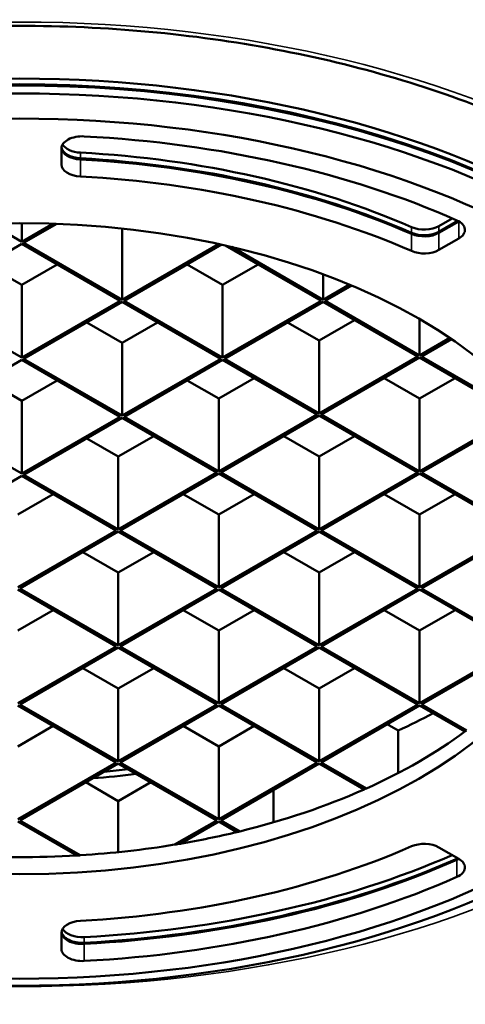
# Model space of a CAD drawing. Header units: millimetres. Extents: x 38 to 2514, y 38 to 1622.
# Tile 5 of 244: x 400 to 432, y 171 to 242. Entities that reach past the tile are written whole.
import ezdxf

# ---------------------------------------------------------------- set-up
doc = ezdxf.new("R2010")
doc.units = ezdxf.units.MM
doc.header["$LTSCALE"] = 7.692308
doc.layers.add('Visible (ISO)', color=7, linetype='Continuous', lineweight=50)
doc.layers.add('Visible Narrow (ISO)', color=7, linetype='Continuous', lineweight=35)

msp = doc.modelspace()

# ---------------------------------------------------------------- linework, layer by layer
at = {"layer": 'Visible (ISO)'}
for p, q in [((402.808, 232.866), (402.808, 231.706)), ((429.901, 227.287), (430.856, 227.838)), ((399.949, 226.161), (397.688, 227.466)), ((399.949, 227.498), (399.949, 226.161)), ((402.195, 227.457), (399.949, 226.161)), ((400.091, 226.079), (402.461, 227.448)), ((407.162, 227.109), (407.162, 221.997)), ((429.901, 226.878), (431.254, 227.66)), ((429.901, 226.797), (431.327, 227.621)), ((429.901, 225.572), (431.327, 226.396)), ((392.878, 221.915), (399.949, 225.998)), ((399.949, 225.998), (407.02, 221.915)), ((407.162, 221.997), (400.091, 226.079)), ((414.089, 225.996), (407.162, 221.997)), ((407.303, 221.915), (414.294, 225.951)), ((414.556, 225.893), (421.445, 221.915)), ((421.587, 221.997), (415.026, 225.785)), ((399.949, 223.058), (397.404, 224.528)), ((402.495, 224.528), (399.949, 223.058)), ((414.374, 223.058), (411.829, 224.528)), ((416.92, 224.528), (414.374, 223.058)), ((421.587, 223.829), (421.587, 221.997)), ((399.949, 223.058), (399.949, 217.833)), ((414.374, 223.058), (414.374, 217.833)), ((423.478, 223.089), (421.587, 221.997)), ((421.728, 221.915), (423.642, 223.02)), ((399.949, 217.833), (392.878, 221.915)), ((407.02, 221.915), (399.949, 217.833)), ((400.091, 217.751), (407.162, 221.833)), ((407.162, 221.833), (414.233, 217.751)), ((414.374, 217.833), (407.303, 221.915)), ((421.445, 221.915), (414.374, 217.833)), ((414.516, 217.751), (421.587, 221.833)), ((421.587, 221.833), (428.375, 217.914)), ((428.516, 217.996), (421.728, 221.915)), ((407.162, 218.894), (404.616, 220.364)), ((409.707, 220.364), (407.162, 218.894)), ((421.304, 219.057), (419.041, 220.364)), ((423.849, 220.527), (421.304, 219.057)), ((428.516, 220.609), (428.516, 217.996)), ((430.684, 219.247), (428.516, 217.996)), ((407.162, 218.894), (407.162, 213.668)), ((421.304, 219.057), (421.304, 213.832)), ((428.658, 217.914), (430.813, 219.159)), ((428.375, 217.914), (421.304, 213.832)), ((421.445, 213.75), (428.516, 217.833)), ((428.516, 217.833), (435.587, 213.75)), ((435.729, 213.832), (428.658, 217.914)), ((392.878, 213.587), (399.949, 217.669)), ((399.949, 217.669), (407.02, 213.587)), ((407.162, 213.668), (400.091, 217.751)), ((414.233, 217.751), (407.162, 213.668)), ((407.303, 213.587), (414.374, 217.669)), ((414.374, 217.669), (421.162, 213.75)), ((421.304, 213.832), (414.516, 217.751)), ((399.949, 214.73), (397.404, 216.2)), ((402.495, 216.2), (399.949, 214.73)), ((414.091, 214.893), (411.829, 216.2)), ((416.637, 216.363), (414.091, 214.893)), ((428.516, 214.893), (425.971, 216.363)), ((431.062, 216.363), (428.516, 214.893)), ((399.949, 214.73), (399.949, 209.504)), ((414.091, 214.893), (414.091, 209.668)), ((428.516, 214.893), (428.516, 209.668)), ((399.949, 209.504), (392.878, 213.587)), ((407.02, 213.587), (399.949, 209.504)), ((414.091, 209.668), (407.303, 213.587)), ((421.162, 213.75), (414.091, 209.668)), ((414.233, 209.586), (421.304, 213.668)), ((421.304, 213.668), (428.375, 209.586)), ((428.516, 209.668), (421.445, 213.75)), ((435.587, 213.75), (428.516, 209.668)), ((428.658, 209.586), (435.729, 213.668)), ((400.091, 209.423), (407.162, 213.505)), ((407.162, 213.505), (413.95, 209.586)), ((409.424, 212.199), (406.879, 210.729)), ((421.304, 210.729), (418.758, 212.199)), ((423.849, 212.199), (421.304, 210.729)), ((406.879, 210.729), (404.616, 212.035)), ((406.879, 210.729), (406.879, 205.503)), ((421.304, 210.729), (421.304, 205.503)), ((392.878, 205.259), (399.949, 209.341)), ((399.949, 209.341), (406.737, 205.422)), ((406.879, 205.503), (400.091, 209.423)), ((413.95, 209.586), (406.879, 205.503)), ((407.02, 205.422), (414.091, 209.504)), ((414.091, 209.504), (421.162, 205.422)), ((421.304, 205.503), (414.233, 209.586)), ((428.375, 209.586), (421.304, 205.503)), ((421.445, 205.422), (428.516, 209.504)), ((428.516, 209.504), (435.587, 205.422)), ((435.729, 205.503), (428.658, 209.586)), ((402.212, 208.035), (399.666, 206.565)), ((414.091, 206.565), (411.546, 208.035)), ((416.637, 208.035), (414.091, 206.565)), ((428.516, 206.565), (425.971, 208.035)), ((431.062, 208.035), (428.516, 206.565)), ((414.091, 206.565), (414.091, 201.339)), ((428.516, 206.565), (428.516, 201.339)), ((406.737, 205.422), (399.666, 201.339)), ((399.808, 201.258), (406.879, 205.34)), ((406.879, 205.34), (413.95, 201.258)), ((414.091, 201.339), (407.02, 205.422)), ((421.162, 205.422), (414.091, 201.339)), ((414.233, 201.258), (421.304, 205.34)), ((421.304, 205.34), (428.375, 201.258)), ((428.516, 201.339), (421.445, 205.422)), ((435.587, 205.422), (428.516, 201.339)), ((428.658, 201.258), (435.729, 205.34)), ((406.879, 202.401), (404.333, 203.87)), ((409.424, 203.87), (406.879, 202.401)), ((421.304, 202.401), (418.758, 203.87)), ((423.849, 203.87), (421.304, 202.401)), ((406.879, 202.401), (406.879, 197.175)), ((421.304, 202.401), (421.304, 197.175)), ((399.666, 201.176), (406.737, 197.094)), ((406.879, 197.175), (399.808, 201.258)), ((413.95, 201.258), (406.879, 197.175)), ((407.02, 197.094), (414.091, 201.176)), ((414.091, 201.176), (421.162, 197.094)), ((421.304, 197.175), (414.233, 201.258)), ((428.375, 201.258), (421.304, 197.175)), ((421.445, 197.094), (428.516, 201.176)), ((428.516, 201.176), (435.587, 197.094)), ((435.729, 197.175), (428.658, 201.258)), ((402.212, 199.706), (399.666, 198.237)), ((414.091, 198.237), (411.546, 199.706)), ((416.637, 199.706), (414.091, 198.237)), ((428.516, 198.237), (425.971, 199.706)), ((431.062, 199.706), (428.516, 198.237)), ((414.091, 198.237), (414.091, 193.011)), ((428.516, 198.237), (428.516, 193.011)), ((406.737, 197.094), (399.666, 193.011)), ((399.808, 192.929), (406.879, 197.012)), ((406.879, 197.012), (413.95, 192.929)), ((414.091, 193.011), (407.02, 197.094)), ((421.162, 197.094), (414.091, 193.011)), ((414.233, 192.929), (421.304, 197.012)), ((421.304, 197.012), (428.375, 192.929)), ((428.516, 193.011), (421.445, 197.094)), ((435.587, 197.094), (428.516, 193.011)), ((428.658, 192.929), (435.729, 197.012)), ((406.879, 194.073), (404.333, 195.542)), ((409.424, 195.542), (406.879, 194.073)), ((421.304, 194.073), (418.758, 195.542)), ((423.849, 195.542), (421.304, 194.073)), ((406.879, 194.073), (406.879, 188.847)), ((421.304, 194.073), (421.304, 188.847)), ((399.666, 192.848), (406.737, 188.765)), ((406.879, 188.847), (399.808, 192.929)), ((413.95, 192.929), (406.879, 188.847)), ((407.02, 188.765), (414.091, 192.848)), ((414.091, 192.848), (421.162, 188.765)), ((421.304, 188.847), (414.233, 192.929)), ((428.375, 192.929), (421.304, 188.847)), ((421.445, 188.765), (428.516, 192.848)), ((428.516, 192.848), (431.762, 190.974)), ((431.885, 191.066), (428.658, 192.929)), ((402.212, 191.378), (399.666, 189.908)), ((414.091, 189.908), (411.546, 191.378)), ((416.637, 191.378), (414.091, 189.908)), ((426.183, 191.501), (426.97, 191.046)), ((426.97, 191.046), (426.97, 187.996)), ((414.091, 189.908), (414.091, 184.683)), ((406.737, 188.765), (399.666, 184.683)), ((399.808, 184.601), (406.879, 188.684)), ((406.879, 188.684), (413.95, 184.601)), ((414.091, 184.683), (407.02, 188.765)), ((421.162, 188.765), (414.091, 184.683)), ((414.233, 184.601), (421.304, 188.684)), ((421.304, 188.684), (424.532, 186.82)), ((424.691, 186.891), (421.445, 188.765)), ((406.879, 185.989), (404.545, 187.336)), ((409.212, 187.336), (406.879, 185.989)), ((418.031, 186.794), (418.031, 184.458)), ((406.879, 185.989), (406.879, 182.317)), ((404.153, 182.092), (399.808, 184.601)), ((413.95, 184.601), (410.927, 182.856)), ((415.604, 183.809), (414.233, 184.601)), ((399.666, 184.52), (403.897, 182.077)), ((411.326, 182.923), (414.091, 184.52)), ((414.091, 184.52), (415.405, 183.761)), ((431.327, 181.835), (429.901, 182.659)), ((402.808, 176.525), (402.808, 175.365))]:
    msp.add_line(p, q, dxfattribs=at)
for centre, major_axis, start_param, end_param in [((399.808, 211.239), (-91.859, 0), 3.526237, 5.898541), ((399.808, 205.83), (-55.5, 0), 3.141593, 6.283185), ((399.808, 205.422), (-55.5, 0), 3.140319, 6.284459), ((399.808, 205.34), (55.5, 0), 0, 3.141593), ((404.308, 232.866), (-1.5, 0), 4.622267, 6.283185), ((399.808, 204.115), (-51.5, 0), 4.05736, 4.622267), ((404.308, 232.931), (-1.5, 0), 0.037619, 1.476908), ((404.308, 233.013), (-1.5, 0), 0.084852, 1.476908), ((404.308, 233.421), (-1.5, 0), 0.326207, 1.476908), ((399.808, 205.83), (46.5, 0), 0.921232, 1.476908), ((399.808, 205.422), (46.5, 0), 0.921232, 1.476908), ((399.808, 205.34), (-46.5, 0), 4.062825, 4.618501), ((404.308, 231.706), (-1.5, 0), 0, 1.476908), ((399.808, 204.115), (-46.5, 0), 4.062825, 4.618501), ((428.84, 227.899), (1.5, 0), 4.062825, 5.497787), ((430.267, 227.008), (1.5, 0), 5.497787, 7.198952), ((428.84, 227.491), (1.5, 0), 4.062825, 5.497787), ((428.84, 227.409), (1.5, 0), 4.062825, 5.497787), ((428.84, 226.184), (-1.5, 0), 0.921232, 2.356194), ((399.808, 210.811), (43.7, 0), 5.38312, 5.458876), ((399.808, 205.34), (40.5, 0), 5.374015, 5.62156), ((399.808, 205.34), (40.5, 0), 5.62156, 5.626538), ((399.808, 211.219), (-40.5, 0), 1.72097, 1.764191), ((399.808, 210.811), (40.5, 0), 4.84204, 4.920588), ((399.808, 205.34), (40.5, 0), 5.113057, 5.369037), ((399.808, 205.34), (40.5, 0), 5.369037, 5.374015), ((399.808, 205.34), (40.5, 0), 5.000778, 5.107724), ((399.808, 205.34), (40.5, 0), 5.107724, 5.113057), ((399.808, 205.34), (40.5, 0), 4.819885, 4.990517), ((399.808, 204.115), (46.5, 0), 4.806277, 5.361953), ((399.808, 205.34), (40.5, 0), 4.990517, 5.000778), ((428.84, 182.046), (1.5, 0), 0.785398, 2.22036), ((399.808, 205.34), (40.5, 0), 4.604893, 4.813528), ((399.808, 205.34), (40.5, 0), 4.813528, 4.819885), ((399.808, 205.83), (51.5, 0), 4.802511, 5.359483), ((399.808, 205.422), (51.5, 0), 4.802511, 5.367418), ((399.808, 205.34), (51.5, 0), 4.802511, 5.367418), ((430.267, 182.529), (1.5, 0), 5.367418, 5.431071), ((430.267, 181.223), (1.5, 0), 5.367418, 7.068583), ((430.267, 182.447), (1.5, 0), 5.367418, 5.497787), ((399.808, 204.115), (51.5, 0), 4.802511, 5.367418), ((404.308, 176.525), (-1.5, 0), 4.806277, 6.283185), ((404.308, 177.08), (-1.5, 0), 0.326207, 1.660918), ((404.308, 176.59), (-1.5, 0), 0.037619, 1.660918), ((404.308, 176.671), (-1.5, 0), 0.084852, 1.660918), ((404.308, 175.365), (-1.5, 0), 0, 1.660918)]:
    msp.add_ellipse(centre, major_axis=major_axis, ratio=0.57735, start_param=start_param, end_param=end_param, dxfattribs=at)
for centre, major_axis in [((399.808, 204.769), (55.5, 0)), ((399.808, 204.115), (-53.5, 0)), ((399.808, 204.115), (-40.5, 0))]:
    msp.add_ellipse(centre, major_axis=major_axis, ratio=0.57735, dxfattribs=at)
for points, knots in [([(341.308, 208.525), (341.308, 212.13), (342.364, 215.744), (346.497, 222.544), (349.493, 225.731), (357.089, 231.371), (361.645, 233.836), (371.905, 237.835), (377.605, 239.37), (389.581, 241.343), (395.857, 241.779), (408.335, 241.501), (414.536, 240.785), (426.217, 238.281), (431.696, 236.493), (441.368, 232.05), (445.561, 229.398), (452.268, 223.526), (454.773, 220.31), (457.652, 214.217), (458.308, 211.369), (458.308, 208.525)], [2.356194, 2.356194, 2.356194, 2.356194, 2.693713, 2.693713, 3.01708, 3.01708, 3.333066, 3.333066, 3.648997, 3.648997, 3.965656, 3.965656, 4.28255, 4.28255, 4.599062, 4.599062, 4.91482, 4.91482, 5.231482, 5.231482, 5.497787, 5.497787, 5.497787, 5.497787]), ([(314.451, 230.841), (310.727, 225.529), (308.462, 219.836), (307.164, 208.394), (308.077, 202.658), (312.912, 191.639), (316.856, 186.361), (327.406, 176.746), (334.051, 172.424), (349.345, 165.212), (357.995, 162.328), (376.41, 158.289), (386.171, 157.134), (405.822, 156.663), (415.708, 157.346), (434.618, 160.484), (443.638, 162.938), (459.909, 169.382), (467.155, 173.373), (479.128, 182.508), (483.855, 187.652), (490.241, 198.555), (491.927, 204.308), (492.085, 215.755), (490.606, 221.436), (486.927, 228.177), (486.09, 229.52), (485.165, 230.841)], [3.542346, 3.542346, 3.542346, 3.542346, 3.861563, 3.861563, 4.175104, 4.175104, 4.49173, 4.49173, 4.812938, 4.812938, 5.134761, 5.134761, 5.456278, 5.456278, 5.777627, 5.777627, 6.099076, 6.099076, 6.420832, 6.420832, 6.74244, 6.74244, 7.060632, 7.060632, 7.373879, 7.373879, 7.453228, 7.453228, 7.453228, 7.453228])]:
    msp.add_open_spline(points, degree=3, knots=knots, dxfattribs=at)
at = {"layer": 'Visible Narrow (ISO)'}
for p, q in [((404.167, 232.15), (404.167, 232.559)), ((404.167, 230.844), (404.167, 232.069)), ((427.933, 226.801), (427.933, 227.209)), ((429.901, 226.878), (429.901, 227.287)), ((431.327, 226.396), (431.327, 227.621)), ((427.933, 225.495), (427.933, 226.72)), ((429.901, 225.572), (429.901, 226.797)), ((431.181, 181.842), (431.181, 181.92)), ((431.181, 180.536), (431.181, 181.761)), ((404.443, 175.809), (404.443, 176.217)), ((404.443, 174.503), (404.443, 175.727))]:
    msp.add_line(p, q, dxfattribs=at)
msp.add_ellipse((399.808, 210.891), major_axis=(-92.086, 0), ratio=0.57735, start_param=3.526237, end_param=5.898541, dxfattribs=at)
for centre, major_axis in [((399.808, 209.774), (-91.64, 0)), ((399.808, 207.3), (78.5, 0)), ((399.808, 207.3), (-60, 0))]:
    msp.add_ellipse(centre, major_axis=major_axis, ratio=0.57735, dxfattribs=at)

doc.saveas('drawing.dxf')
